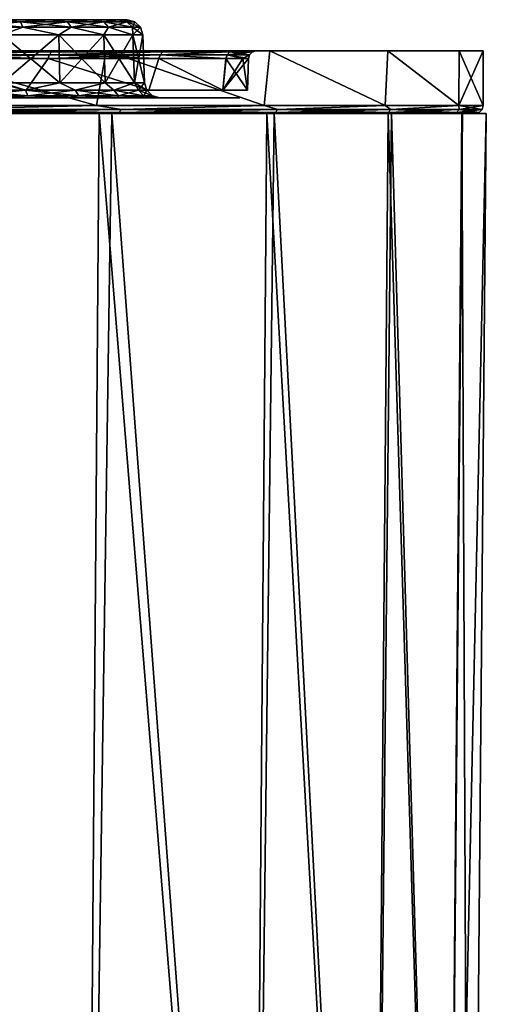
# Model space of a CAD drawing. Header units: millimetres. Extents: x -125 to 125, y -51 to 12.
# Tile 58 of 58: x 110 to 125, y -20 to 12. Entities that reach past the tile are written whole.
import ezdxf

# ---------------------------------------------------------------- set-up
doc = ezdxf.new("R2010")
doc.units = ezdxf.units.MM
doc.header["$LTSCALE"] = 65.185185
for name, color, linetype in [('1', 7, 'CONTINUOUS'), ('117', 7, 'CONTINUOUS'), ('118', 7, 'CONTINUOUS'), ('17', 7, 'CONTINUOUS'), ('18', 7, 'CONTINUOUS'), ('2', 7, 'CONTINUOUS'), ('3', 7, 'CONTINUOUS'), ('33', 7, 'CONTINUOUS'), ('34', 7, 'CONTINUOUS'), ('4', 7, 'CONTINUOUS'), ('67', 7, 'CONTINUOUS'), ('68', 7, 'CONTINUOUS'), ('77', 7, 'CONTINUOUS'), ('78', 7, 'CONTINUOUS'), ('79', 7, 'CONTINUOUS'), ('80', 7, 'CONTINUOUS'), ('84', 7, 'CONTINUOUS'), ('9', 7, 'CONTINUOUS')]:
    doc.layers.add(name, color=color, linetype=linetype)

msp = doc.modelspace()

# ---------------------------------------------------------------- linework, layer by layer
at = {"layer": '1', "linetype": 'Continuous'}
for points in [[(106.308, 11, -50.386), (112.847, 11, -53.535), (100.094, 11, -61.816), (106.308, 11, -50.386)], [(112.847, 11, -53.535), (106.24, 11, -65.678), (100.094, 11, -61.816), (112.847, 11, -53.535)], [(100.094, 11, 61.816), (112.847, 11, 53.535), (106.308, 11, 50.386), (100.094, 11, 61.816)], [(106.24, 11, 65.678), (112.847, 11, 53.535), (100.094, 11, 61.816), (106.24, 11, 65.678)], [(118.073, 11, -40.736), (112.847, 11, -53.535), (106.308, 11, -50.386), (118.073, 11, -40.736)], [(111.221, 11, -38.339), (118.073, 11, -40.736), (106.308, 11, -50.386), (111.221, 11, -38.339)], [(106.308, 11, 50.386), (118.073, 11, 40.736), (111.221, 11, 38.339), (106.308, 11, 50.386)], [(112.847, 11, 53.535), (118.073, 11, 40.736), (106.308, 11, 50.386), (112.847, 11, 53.535)], [(121.851, 11, -27.438), (118.073, 11, -40.736), (111.221, 11, -38.339), (121.851, 11, -27.438)], [(114.775, 11, -25.823), (121.851, 11, -27.438), (111.221, 11, -38.339), (114.775, 11, -25.823)], [(118.073, 11, 40.736), (121.851, 11, 27.438), (111.221, 11, 38.339), (118.073, 11, 40.736)], [(111.221, 11, 38.339), (121.851, 11, 27.438), (114.775, 11, 25.823), (111.221, 11, 38.339)], [(116.924, 11, -12.991), (124.137, 11, -13.803), (114.775, 11, -25.823), (116.924, 11, -12.991)], [(124.137, 11, -13.803), (121.851, 11, -27.438), (114.775, 11, -25.823), (124.137, 11, -13.803)], [(114.775, 11, 25.823), (124.137, 11, 13.803), (116.924, 11, 12.991), (114.775, 11, 25.823)], [(121.851, 11, 27.438), (124.137, 11, 13.803), (114.775, 11, 25.823), (121.851, 11, 27.438)], [(117.644, 11, 0), (124.137, 11, -13.803), (116.924, 11, -12.991), (117.644, 11, 0)], [(116.924, 11, 12.991), (124.902, 11), (117.644, 11, 0), (116.924, 11, 12.991)], [(124.137, 11, 13.803), (124.902, 11), (116.924, 11, 12.991), (124.137, 11, 13.803)], [(124.902, 11), (124.137, 11, -13.803), (117.644, 11, 0), (124.902, 11)]]:
    msp.add_3dface(points, dxfattribs=at)
at = {"layer": '117', "color": 1, "linetype": 'Continuous'}
for points in [[(105.397, -51.02, 66.225), (112.149, -51.02, 54.008), (105.841, 9, 66.504), (105.397, -51.02, 66.225)], [(105.841, 9, 66.504), (112.149, -51.02, 54.008), (112.621, 9, 54.235), (105.841, 9, 66.504)], [(112.149, -51.02, 54.008), (117.491, -51.02, 41.112), (112.621, 9, 54.235), (112.149, -51.02, 54.008)], [(112.621, 9, 54.235), (117.491, -51.02, 41.112), (117.985, 9, 41.285), (112.621, 9, 54.235)], [(117.491, -51.02, 41.112), (121.355, -51.02, 27.699), (117.985, 9, 41.285), (117.491, -51.02, 41.112)], [(117.985, 9, 41.285), (121.355, -51.02, 27.699), (121.866, 9, 27.815), (117.985, 9, 41.285)], [(121.355, -51.02, 27.699), (123.694, -51.02, 13.937), (121.866, 9, 27.815), (121.355, -51.02, 27.699)], [(121.866, 9, 27.815), (123.694, -51.02, 13.937), (124.214, 9, 13.996), (121.866, 9, 27.815)], [(123.694, -51.02, 13.937), (124.476, -51.02), (124.214, 9, 13.996), (123.694, -51.02, 13.937)], [(124.476, -51.02), (125, 9), (124.214, 9, 13.996), (124.476, -51.02)]]:
    msp.add_3dface(points, dxfattribs=at)
at = {"layer": '118', "color": 1, "linetype": 'Continuous'}
for points in [[(112.149, -51.02, -54.008), (105.397, -51.02, -66.225), (106.454, 9, -65.518), (112.149, -51.02, -54.008)], [(113.021, 9, -53.397), (112.149, -51.02, -54.008), (106.454, 9, -65.518), (113.021, 9, -53.397)], [(117.491, -51.02, -41.112), (112.149, -51.02, -54.008), (113.021, 9, -53.397), (117.491, -51.02, -41.112)], [(118.214, 9, -40.627), (117.491, -51.02, -41.112), (113.021, 9, -53.397), (118.214, 9, -40.627)], [(121.355, -51.02, -27.699), (117.491, -51.02, -41.112), (118.214, 9, -40.627), (121.355, -51.02, -27.699)], [(121.968, 9, -27.362), (121.355, -51.02, -27.699), (118.214, 9, -40.627), (121.968, 9, -27.362)], [(123.694, -51.02, -13.937), (121.355, -51.02, -27.699), (121.968, 9, -27.362), (123.694, -51.02, -13.937)], [(124.24, 9, -13.765), (123.694, -51.02, -13.937), (121.968, 9, -27.362), (124.24, 9, -13.765)], [(125, 9), (123.694, -51.02, -13.937), (124.24, 9, -13.765), (125, 9)], [(125, 9), (124.476, -51.02), (123.694, -51.02, -13.937), (125, 9)]]:
    msp.add_3dface(points, dxfattribs=at)
at = {"layer": '17', "linetype": 'Continuous'}
for points in [[(109.514, 11.517, -6.198), (111.331, 11.517, -5.272), (109.53, 9.983, -6.249), (109.514, 11.517, -6.198)], [(109.53, 9.983, -6.249), (111.331, 11.517, -5.272), (111.362, 9.983, -5.316), (109.53, 9.983, -6.249)], [(111.331, 11.517, -5.272), (112.772, 11.517, -3.831), (111.362, 9.983, -5.316), (111.331, 11.517, -5.272)], [(111.362, 9.983, -5.316), (112.772, 11.517, -3.831), (112.816, 9.983, -3.862), (111.362, 9.983, -5.316)], [(112.772, 11.517, -3.831), (113.698, 11.517, -2.014), (112.816, 9.983, -3.862), (112.772, 11.517, -3.831)], [(112.816, 9.983, -3.862), (113.698, 11.517, -2.014), (113.749, 9.983, -2.03), (112.816, 9.983, -3.862)], [(113.698, 11.517, -2.014), (114.017, 11.517), (113.749, 9.983, -2.03), (113.698, 11.517, -2.014)], [(113.749, 9.983, -2.03), (114.017, 11.517), (114.07, 9.983), (113.749, 9.983, -2.03)]]:
    msp.add_3dface(points, dxfattribs=at)
at = {"layer": '18', "linetype": 'Continuous'}
for points in [[(111.362, 9.983, 5.316), (109.514, 11.517, 6.198), (109.53, 9.983, 6.249), (111.362, 9.983, 5.316)], [(111.331, 11.517, 5.272), (109.514, 11.517, 6.198), (111.362, 9.983, 5.316), (111.331, 11.517, 5.272)], [(112.816, 9.983, 3.862), (111.331, 11.517, 5.272), (111.362, 9.983, 5.316), (112.816, 9.983, 3.862)], [(112.772, 11.517, 3.831), (111.331, 11.517, 5.272), (112.816, 9.983, 3.862), (112.772, 11.517, 3.831)], [(113.749, 9.983, 2.03), (112.772, 11.517, 3.831), (112.816, 9.983, 3.862), (113.749, 9.983, 2.03)], [(113.698, 11.517, 2.014), (112.772, 11.517, 3.831), (113.749, 9.983, 2.03), (113.698, 11.517, 2.014)], [(114.07, 9.983), (114.017, 11.517), (113.698, 11.517, 2.014), (114.07, 9.983)], [(114.07, 9.983), (113.698, 11.517, 2.014), (113.749, 9.983, 2.03), (114.07, 9.983)]]:
    msp.add_3dface(points, dxfattribs=at)
at = {"layer": '2', "linetype": 'Continuous'}
for points in [[(-116.325, 9.5, 13.596), (117.117, 9.5), (-117.117, 9.5), (-116.325, 9.5, 13.596)], [(-117.117, 9.5), (117.117, 9.5), (116.325, 9.5, -13.596), (-117.117, 9.5)], [(-116.325, 9.5, -13.596), (-117.117, 9.5), (116.325, 9.5, -13.596), (-116.325, 9.5, -13.596)], [(-113.96, 9.5, 27.009), (116.325, 9.5, 13.596), (-116.325, 9.5, 13.596), (-113.96, 9.5, 27.009)], [(116.325, 9.5, 13.596), (117.117, 9.5), (-116.325, 9.5, 13.596), (116.325, 9.5, 13.596)], [(-113.96, 9.5, -27.009), (-116.325, 9.5, -13.596), (113.96, 9.5, -27.009), (-113.96, 9.5, -27.009)], [(113.96, 9.5, -27.009), (-116.325, 9.5, -13.596), (116.325, 9.5, -13.596), (113.96, 9.5, -27.009)], [(-110.054, 9.5, 40.056), (113.96, 9.5, 27.009), (-113.96, 9.5, 27.009), (-110.054, 9.5, 40.056)], [(113.96, 9.5, 27.009), (116.325, 9.5, 13.596), (-113.96, 9.5, 27.009), (113.96, 9.5, 27.009)], [(110.054, 9.5, -40.056), (-113.96, 9.5, -27.009), (113.96, 9.5, -27.009), (110.054, 9.5, -40.056)], [(110.054, 9.5, 40.056), (113.96, 9.5, 27.009), (-110.054, 9.5, 40.056), (110.054, 9.5, 40.056)]]:
    msp.add_3dface(points, dxfattribs=at)
at = {"layer": '3', "linetype": 'Continuous'}
for points in [[(105.758, 9.25, -66.452), (106.24, 11, -65.678), (112.533, 9.25, -54.193), (105.758, 9.25, -66.452)], [(106.24, 11, -65.678), (112.847, 11, -53.535), (112.533, 9.25, -54.193), (106.24, 11, -65.678)], [(112.533, 9.25, -54.193), (112.847, 11, -53.535), (117.893, 9.25, -41.253), (112.533, 9.25, -54.193)], [(112.847, 11, -53.535), (118.073, 11, -40.736), (117.893, 9.25, -41.253), (112.847, 11, -53.535)], [(117.893, 9.25, -41.253), (118.073, 11, -40.736), (121.771, 9.25, -27.793), (117.893, 9.25, -41.253)], [(118.073, 11, -40.736), (121.851, 11, -27.438), (121.771, 9.25, -27.793), (118.073, 11, -40.736)], [(121.771, 9.25, -27.793), (121.851, 11, -27.438), (124.117, 9.25, -13.985), (121.771, 9.25, -27.793)], [(121.851, 11, -27.438), (124.137, 11, -13.803), (124.117, 9.25, -13.985), (121.851, 11, -27.438)], [(124.117, 9.25, -13.985), (124.902, 11), (124.902, 9.25), (124.117, 9.25, -13.985)], [(124.137, 11, -13.803), (124.902, 11), (124.117, 9.25, -13.985), (124.137, 11, -13.803)]]:
    msp.add_3dface(points, dxfattribs=at)
at = {"layer": '33', "linetype": 'Continuous'}
for points in [[(110.289, 9.743, -40.142), (106.084, 10.757, -50.274), (104.883, 9.743, -52.674), (110.289, 9.743, -40.142)], [(110.985, 10.757, -38.258), (106.084, 10.757, -50.274), (110.289, 9.743, -40.142), (110.985, 10.757, -38.258)], [(114.203, 9.743, -27.067), (110.985, 10.757, -38.258), (110.289, 9.743, -40.142), (114.203, 9.743, -27.067)], [(114.529, 10.757, -25.774), (110.985, 10.757, -38.258), (114.203, 9.743, -27.067), (114.529, 10.757, -25.774)], [(116.574, 9.743, -13.625), (114.529, 10.757, -25.774), (114.203, 9.743, -27.067), (116.574, 9.743, -13.625)], [(116.674, 10.757, -12.975), (114.529, 10.757, -25.774), (116.574, 9.743, -13.625), (116.674, 10.757, -12.975)], [(117.367, 9.743), (116.674, 10.757, -12.975), (116.574, 9.743, -13.625), (117.367, 9.743)], [(117.213, 10.757, -6.506), (116.674, 10.757, -12.975), (117.367, 9.743), (117.213, 10.757, -6.506)], [(117.394, 10.757), (117.213, 10.757, -6.506), (117.367, 9.743), (117.394, 10.757)]]:
    msp.add_3dface(points, dxfattribs=at)
at = {"layer": '34', "linetype": 'Continuous'}
for points in [[(110.289, 9.743, 40.142), (104.883, 9.743, 52.674), (106.086, 10.757, 50.269), (110.289, 9.743, 40.142)], [(110.987, 10.757, 38.251), (110.289, 9.743, 40.142), (106.086, 10.757, 50.269), (110.987, 10.757, 38.251)], [(114.203, 9.743, 27.067), (110.289, 9.743, 40.142), (110.987, 10.757, 38.251), (114.203, 9.743, 27.067)], [(114.531, 10.757, 25.765), (114.203, 9.743, 27.067), (110.987, 10.757, 38.251), (114.531, 10.757, 25.765)], [(116.574, 9.743, 13.625), (114.203, 9.743, 27.067), (114.531, 10.757, 25.765), (116.574, 9.743, 13.625)], [(116.676, 10.757, 12.965), (116.574, 9.743, 13.625), (114.531, 10.757, 25.765), (116.676, 10.757, 12.965)], [(117.214, 10.757, 6.495), (116.574, 9.743, 13.625), (116.676, 10.757, 12.965), (117.214, 10.757, 6.495)], [(117.394, 10.757), (117.367, 9.743), (116.574, 9.743, 13.625), (117.394, 10.757)], [(117.394, 10.757), (116.574, 9.743, 13.625), (117.214, 10.757, 6.495), (117.394, 10.757)]]:
    msp.add_3dface(points, dxfattribs=at)
at = {"layer": '4', "linetype": 'Continuous'}
for points in [[(112.533, 9.25, 54.193), (106.24, 11, 65.678), (105.758, 9.25, 66.452), (112.533, 9.25, 54.193)], [(112.847, 11, 53.535), (106.24, 11, 65.678), (112.533, 9.25, 54.193), (112.847, 11, 53.535)], [(117.893, 9.25, 41.253), (112.847, 11, 53.535), (112.533, 9.25, 54.193), (117.893, 9.25, 41.253)], [(118.073, 11, 40.736), (112.847, 11, 53.535), (117.893, 9.25, 41.253), (118.073, 11, 40.736)], [(121.771, 9.25, 27.793), (118.073, 11, 40.736), (117.893, 9.25, 41.253), (121.771, 9.25, 27.793)], [(121.851, 11, 27.438), (118.073, 11, 40.736), (121.771, 9.25, 27.793), (121.851, 11, 27.438)], [(124.117, 9.25, 13.985), (121.851, 11, 27.438), (121.771, 9.25, 27.793), (124.117, 9.25, 13.985)], [(124.137, 11, 13.803), (121.851, 11, 27.438), (124.117, 9.25, 13.985), (124.137, 11, 13.803)], [(124.902, 9.25), (124.137, 11, 13.803), (124.117, 9.25, 13.985), (124.902, 9.25)], [(124.902, 11), (124.137, 11, 13.803), (124.902, 9.25), (124.902, 11)]]:
    msp.add_3dface(points, dxfattribs=at)
at = {"layer": '67', "linetype": 'Continuous'}
for points in [[(108.391, 11.936, -6.198), (109.359, 12, -5.723), (110.101, 11.936, -5.696), (108.391, 11.936, -6.198)], [(109.359, 12, -5.723), (111.037, 12, -4.868), (110.101, 11.936, -5.696), (109.359, 12, -5.723)], [(110.101, 11.936, -5.696), (111.037, 12, -4.868), (111.601, 11.936, -4.732), (110.101, 11.936, -5.696)], [(111.037, 12, -4.868), (112.368, 12, -3.537), (111.601, 11.936, -4.732), (111.037, 12, -4.868)], [(111.601, 11.936, -4.732), (112.368, 12, -3.537), (112.768, 11.936, -3.385), (111.601, 11.936, -4.732)], [(112.368, 12, -3.537), (113.223, 12, -1.859), (112.768, 11.936, -3.385), (112.368, 12, -3.537)], [(112.768, 11.936, -3.385), (113.223, 12, -1.859), (113.508, 11.936, -1.764), (112.768, 11.936, -3.385)], [(113.223, 12, -1.859), (113.517, 12), (113.508, 11.936, -1.764), (113.223, 12, -1.859)], [(113.508, 11.936, -1.764), (113.517, 12), (113.762, 11.936), (113.508, 11.936, -1.764)], [(108.391, 11.936, -6.198), (110.101, 11.936, -5.696), (108.417, 11.76, -6.379), (108.391, 11.936, -6.198)], [(108.417, 11.76, -6.379), (110.101, 11.936, -5.696), (110.177, 11.76, -5.862), (108.417, 11.76, -6.379)], [(109.514, 11.517, -6.198), (108.417, 11.76, -6.379), (110.177, 11.76, -5.862), (109.514, 11.517, -6.198)], [(111.331, 11.517, -5.272), (109.514, 11.517, -6.198), (110.177, 11.76, -5.862), (111.331, 11.517, -5.272)], [(110.101, 11.936, -5.696), (111.601, 11.936, -4.732), (110.177, 11.76, -5.862), (110.101, 11.936, -5.696)], [(110.177, 11.76, -5.862), (111.601, 11.936, -4.732), (111.72, 11.76, -4.87), (110.177, 11.76, -5.862)], [(111.331, 11.517, -5.272), (110.177, 11.76, -5.862), (111.72, 11.76, -4.87), (111.331, 11.517, -5.272)], [(112.772, 11.517, -3.831), (111.331, 11.517, -5.272), (111.72, 11.76, -4.87), (112.772, 11.517, -3.831)], [(111.601, 11.936, -4.732), (112.768, 11.936, -3.385), (111.72, 11.76, -4.87), (111.601, 11.936, -4.732)], [(111.72, 11.76, -4.87), (112.768, 11.936, -3.385), (112.921, 11.76, -3.484), (111.72, 11.76, -4.87)], [(112.772, 11.517, -3.831), (111.72, 11.76, -4.87), (112.921, 11.76, -3.484), (112.772, 11.517, -3.831)], [(112.768, 11.936, -3.385), (113.508, 11.936, -1.764), (112.921, 11.76, -3.484), (112.768, 11.936, -3.385)], [(113.698, 11.517, -2.014), (112.772, 11.517, -3.831), (112.921, 11.76, -3.484), (113.698, 11.517, -2.014)], [(112.921, 11.76, -3.484), (113.508, 11.936, -1.764), (113.683, 11.76, -1.816), (112.921, 11.76, -3.484)], [(113.698, 11.517, -2.014), (112.921, 11.76, -3.484), (113.683, 11.76, -1.816), (113.698, 11.517, -2.014)], [(113.508, 11.936, -1.764), (113.762, 11.936), (113.683, 11.76, -1.816), (113.508, 11.936, -1.764)], [(113.683, 11.76, -1.816), (113.762, 11.936), (113.944, 11.76), (113.683, 11.76, -1.816)], [(113.698, 11.517, -2.014), (113.683, 11.76, -1.816), (113.944, 11.76), (113.698, 11.517, -2.014)], [(114.017, 11.517), (113.698, 11.517, -2.014), (113.944, 11.76), (114.017, 11.517)]]:
    msp.add_3dface(points, dxfattribs=at)
at = {"layer": '68', "linetype": 'Continuous'}
for points in [[(110.101, 11.936, 5.696), (109.359, 12, 5.723), (108.391, 11.936, 6.198), (110.101, 11.936, 5.696)], [(111.037, 12, 4.868), (109.359, 12, 5.723), (110.101, 11.936, 5.696), (111.037, 12, 4.868)], [(111.601, 11.936, 4.732), (111.037, 12, 4.868), (110.101, 11.936, 5.696), (111.601, 11.936, 4.732)], [(112.368, 12, 3.537), (111.037, 12, 4.868), (111.601, 11.936, 4.732), (112.368, 12, 3.537)], [(112.768, 11.936, 3.385), (112.368, 12, 3.537), (111.601, 11.936, 4.732), (112.768, 11.936, 3.385)], [(113.223, 12, 1.859), (112.368, 12, 3.537), (112.768, 11.936, 3.385), (113.223, 12, 1.859)], [(113.508, 11.936, 1.764), (113.223, 12, 1.859), (112.768, 11.936, 3.385), (113.508, 11.936, 1.764)], [(113.762, 11.936), (113.223, 12, 1.859), (113.508, 11.936, 1.764), (113.762, 11.936)], [(113.517, 12), (113.223, 12, 1.859), (113.762, 11.936), (113.517, 12)], [(110.101, 11.936, 5.696), (108.391, 11.936, 6.198), (110.177, 11.76, 5.862), (110.101, 11.936, 5.696)], [(110.177, 11.76, 5.862), (108.391, 11.936, 6.198), (108.417, 11.76, 6.379), (110.177, 11.76, 5.862)], [(109.514, 11.517, 6.198), (110.177, 11.76, 5.862), (108.417, 11.76, 6.379), (109.514, 11.517, 6.198)], [(109.514, 11.517, 6.198), (111.331, 11.517, 5.272), (110.177, 11.76, 5.862), (109.514, 11.517, 6.198)], [(111.72, 11.76, 4.87), (110.101, 11.936, 5.696), (110.177, 11.76, 5.862), (111.72, 11.76, 4.87)], [(111.601, 11.936, 4.732), (110.101, 11.936, 5.696), (111.72, 11.76, 4.87), (111.601, 11.936, 4.732)], [(111.331, 11.517, 5.272), (111.72, 11.76, 4.87), (110.177, 11.76, 5.862), (111.331, 11.517, 5.272)], [(111.331, 11.517, 5.272), (112.772, 11.517, 3.831), (111.72, 11.76, 4.87), (111.331, 11.517, 5.272)], [(112.921, 11.76, 3.484), (111.601, 11.936, 4.732), (111.72, 11.76, 4.87), (112.921, 11.76, 3.484)], [(112.768, 11.936, 3.385), (111.601, 11.936, 4.732), (112.921, 11.76, 3.484), (112.768, 11.936, 3.385)], [(112.772, 11.517, 3.831), (112.921, 11.76, 3.484), (111.72, 11.76, 4.87), (112.772, 11.517, 3.831)], [(113.508, 11.936, 1.764), (112.768, 11.936, 3.385), (113.683, 11.76, 1.816), (113.508, 11.936, 1.764)], [(113.683, 11.76, 1.816), (112.768, 11.936, 3.385), (112.921, 11.76, 3.484), (113.683, 11.76, 1.816)], [(112.772, 11.517, 3.831), (113.698, 11.517, 2.014), (112.921, 11.76, 3.484), (112.772, 11.517, 3.831)], [(113.698, 11.517, 2.014), (113.683, 11.76, 1.816), (112.921, 11.76, 3.484), (113.698, 11.517, 2.014)], [(113.944, 11.76), (113.762, 11.936), (113.508, 11.936, 1.764), (113.944, 11.76)], [(113.944, 11.76), (113.508, 11.936, 1.764), (113.683, 11.76, 1.816), (113.944, 11.76)], [(114.017, 11.517), (113.944, 11.76), (113.683, 11.76, 1.816), (114.017, 11.517)], [(113.698, 11.517, 2.014), (114.017, 11.517), (113.683, 11.76, 1.816), (113.698, 11.517, 2.014)]]:
    msp.add_3dface(points, dxfattribs=at)
at = {"layer": '77', "linetype": 'Continuous'}
for points in [[(109.53, 9.983, 6.249), (108.445, 9.74, 6.575), (110.26, 9.74, 6.043), (109.53, 9.983, 6.249)], [(111.362, 9.983, 5.316), (109.53, 9.983, 6.249), (110.26, 9.74, 6.043), (111.362, 9.983, 5.316)], [(111.362, 9.983, 5.316), (110.26, 9.74, 6.043), (111.85, 9.74, 5.02), (111.362, 9.983, 5.316)], [(112.816, 9.983, 3.862), (111.362, 9.983, 5.316), (111.85, 9.74, 5.02), (112.816, 9.983, 3.862)], [(112.816, 9.983, 3.862), (111.85, 9.74, 5.02), (113.089, 9.74, 3.592), (112.816, 9.983, 3.862)], [(113.749, 9.983, 2.03), (112.816, 9.983, 3.862), (113.089, 9.74, 3.592), (113.749, 9.983, 2.03)], [(113.749, 9.983, 2.03), (113.089, 9.74, 3.592), (113.874, 9.74, 1.872), (113.749, 9.983, 2.03)], [(113.749, 9.983, 2.03), (113.874, 9.74, 1.872), (114.143, 9.74), (113.749, 9.983, 2.03)], [(114.07, 9.983), (113.749, 9.983, 2.03), (114.143, 9.74), (114.07, 9.983)], [(108.471, 9.564, 6.756), (110.335, 9.564, 6.209), (108.445, 9.74, 6.575), (108.471, 9.564, 6.756)], [(108.445, 9.74, 6.575), (110.335, 9.564, 6.209), (110.26, 9.74, 6.043), (108.445, 9.74, 6.575)], [(110.335, 9.564, 6.209), (108.471, 9.564, 6.756), (109.685, 9.5, 6.724), (110.335, 9.564, 6.209)], [(111.656, 9.5, 5.72), (110.335, 9.564, 6.209), (109.685, 9.5, 6.724), (111.656, 9.5, 5.72)], [(110.26, 9.74, 6.043), (111.97, 9.564, 5.158), (111.85, 9.74, 5.02), (110.26, 9.74, 6.043)], [(110.335, 9.564, 6.209), (111.97, 9.564, 5.158), (110.26, 9.74, 6.043), (110.335, 9.564, 6.209)], [(111.97, 9.564, 5.158), (110.335, 9.564, 6.209), (111.656, 9.5, 5.72), (111.97, 9.564, 5.158)], [(113.22, 9.5, 4.156), (111.97, 9.564, 5.158), (111.656, 9.5, 5.72), (113.22, 9.5, 4.156)], [(111.85, 9.74, 5.02), (113.242, 9.564, 3.69), (113.089, 9.74, 3.592), (111.85, 9.74, 5.02)], [(111.97, 9.564, 5.158), (113.242, 9.564, 3.69), (111.85, 9.74, 5.02), (111.97, 9.564, 5.158)], [(113.242, 9.564, 3.69), (111.97, 9.564, 5.158), (113.22, 9.5, 4.156), (113.242, 9.564, 3.69)], [(113.089, 9.74, 3.592), (114.049, 9.564, 1.923), (113.874, 9.74, 1.872), (113.089, 9.74, 3.592)], [(113.242, 9.564, 3.69), (114.049, 9.564, 1.923), (113.089, 9.74, 3.592), (113.242, 9.564, 3.69)], [(114.224, 9.5, 2.185), (113.242, 9.564, 3.69), (113.22, 9.5, 4.156), (114.224, 9.5, 2.185)], [(114.049, 9.564, 1.923), (113.242, 9.564, 3.69), (114.224, 9.5, 2.185), (114.049, 9.564, 1.923)], [(113.874, 9.74, 1.872), (114.325, 9.564), (114.143, 9.74), (113.874, 9.74, 1.872)], [(114.049, 9.564, 1.923), (114.325, 9.564), (113.874, 9.74, 1.872), (114.049, 9.564, 1.923)], [(114.57, 9.5), (114.049, 9.564, 1.923), (114.224, 9.5, 2.185), (114.57, 9.5)], [(114.325, 9.564), (114.049, 9.564, 1.923), (114.57, 9.5), (114.325, 9.564)]]:
    msp.add_3dface(points, dxfattribs=at)
at = {"layer": '78', "linetype": 'Continuous'}
for points in [[(109.53, 9.983, -6.249), (110.26, 9.74, -6.043), (108.445, 9.74, -6.575), (109.53, 9.983, -6.249)], [(109.53, 9.983, -6.249), (111.362, 9.983, -5.316), (110.26, 9.74, -6.043), (109.53, 9.983, -6.249)], [(111.362, 9.983, -5.316), (111.85, 9.74, -5.02), (110.26, 9.74, -6.043), (111.362, 9.983, -5.316)], [(111.362, 9.983, -5.316), (112.816, 9.983, -3.862), (111.85, 9.74, -5.02), (111.362, 9.983, -5.316)], [(112.816, 9.983, -3.862), (113.089, 9.74, -3.592), (111.85, 9.74, -5.02), (112.816, 9.983, -3.862)], [(112.816, 9.983, -3.862), (113.749, 9.983, -2.03), (113.089, 9.74, -3.592), (112.816, 9.983, -3.862)], [(113.749, 9.983, -2.03), (113.874, 9.74, -1.872), (113.089, 9.74, -3.592), (113.749, 9.983, -2.03)], [(113.749, 9.983, -2.03), (114.07, 9.983), (113.874, 9.74, -1.872), (113.749, 9.983, -2.03)], [(114.07, 9.983), (114.143, 9.74), (113.874, 9.74, -1.872), (114.07, 9.983)], [(110.26, 9.74, -6.043), (108.471, 9.564, -6.756), (108.445, 9.74, -6.575), (110.26, 9.74, -6.043)], [(110.335, 9.564, -6.209), (108.471, 9.564, -6.756), (110.26, 9.74, -6.043), (110.335, 9.564, -6.209)], [(108.471, 9.564, -6.756), (110.335, 9.564, -6.209), (109.685, 9.5, -6.724), (108.471, 9.564, -6.756)], [(109.685, 9.5, -6.724), (110.335, 9.564, -6.209), (111.656, 9.5, -5.72), (109.685, 9.5, -6.724)], [(111.85, 9.74, -5.02), (110.335, 9.564, -6.209), (110.26, 9.74, -6.043), (111.85, 9.74, -5.02)], [(111.97, 9.564, -5.158), (110.335, 9.564, -6.209), (111.85, 9.74, -5.02), (111.97, 9.564, -5.158)], [(110.335, 9.564, -6.209), (111.97, 9.564, -5.158), (111.656, 9.5, -5.72), (110.335, 9.564, -6.209)], [(111.656, 9.5, -5.72), (111.97, 9.564, -5.158), (113.22, 9.5, -4.156), (111.656, 9.5, -5.72)], [(113.089, 9.74, -3.592), (111.97, 9.564, -5.158), (111.85, 9.74, -5.02), (113.089, 9.74, -3.592)], [(113.242, 9.564, -3.69), (111.97, 9.564, -5.158), (113.089, 9.74, -3.592), (113.242, 9.564, -3.69)], [(111.97, 9.564, -5.158), (113.242, 9.564, -3.69), (113.22, 9.5, -4.156), (111.97, 9.564, -5.158)], [(113.874, 9.74, -1.872), (113.242, 9.564, -3.69), (113.089, 9.74, -3.592), (113.874, 9.74, -1.872)], [(113.22, 9.5, -4.156), (113.242, 9.564, -3.69), (114.224, 9.5, -2.185), (113.22, 9.5, -4.156)], [(114.049, 9.564, -1.923), (113.242, 9.564, -3.69), (113.874, 9.74, -1.872), (114.049, 9.564, -1.923)], [(113.242, 9.564, -3.69), (114.049, 9.564, -1.923), (114.224, 9.5, -2.185), (113.242, 9.564, -3.69)], [(114.143, 9.74), (114.049, 9.564, -1.923), (113.874, 9.74, -1.872), (114.143, 9.74)], [(114.143, 9.74), (114.325, 9.564), (114.049, 9.564, -1.923), (114.143, 9.74)], [(114.049, 9.564, -1.923), (114.325, 9.564), (114.224, 9.5, -2.185), (114.049, 9.564, -1.923)], [(114.325, 9.564), (114.57, 9.5), (114.224, 9.5, -2.185), (114.325, 9.564)]]:
    msp.add_3dface(points, dxfattribs=at)
at = {"layer": '79', "linetype": 'Continuous'}
for points in [[(112.533, 9.25, 54.193), (105.758, 9.25, 66.452), (106.995, 9.125, 64.377), (112.533, 9.25, 54.193)], [(113.328, 9.125, 52.431), (112.533, 9.25, 54.193), (106.995, 9.125, 64.377), (113.328, 9.125, 52.431)], [(117.893, 9.25, 41.253), (112.533, 9.25, 54.193), (113.328, 9.125, 52.431), (117.893, 9.25, 41.253)], [(118.332, 9.125, 39.871), (117.893, 9.25, 41.253), (113.328, 9.125, 52.431), (118.332, 9.125, 39.871)], [(121.771, 9.25, 27.793), (117.893, 9.25, 41.253), (118.332, 9.125, 39.871), (121.771, 9.25, 27.793)], [(121.949, 9.125, 26.843), (121.771, 9.25, 27.793), (118.332, 9.125, 39.871), (121.949, 9.125, 26.843)], [(124.117, 9.25, 13.985), (121.771, 9.25, 27.793), (121.949, 9.125, 26.843), (124.117, 9.25, 13.985)], [(124.137, 9.125, 13.501), (124.117, 9.25, 13.985), (121.949, 9.125, 26.843), (124.137, 9.125, 13.501)], [(124.902, 9.25), (124.117, 9.25, 13.985), (124.869, 9.125), (124.902, 9.25)], [(124.869, 9.125), (124.117, 9.25, 13.985), (124.137, 9.125, 13.501), (124.869, 9.125)], [(112.308, 9, 54.084), (106.916, 9.033, 64.329), (105.546, 9, 66.319), (112.308, 9, 54.084)], [(113.245, 9.033, 52.393), (106.995, 9.125, 64.377), (106.916, 9.033, 64.329), (113.245, 9.033, 52.393)], [(113.245, 9.033, 52.393), (106.916, 9.033, 64.329), (112.308, 9, 54.084), (113.245, 9.033, 52.393)], [(113.328, 9.125, 52.431), (106.995, 9.125, 64.377), (113.245, 9.033, 52.393), (113.328, 9.125, 52.431)], [(117.657, 9, 41.17), (113.245, 9.033, 52.393), (112.308, 9, 54.084), (117.657, 9, 41.17)], [(118.245, 9.033, 39.842), (113.328, 9.125, 52.431), (113.245, 9.033, 52.393), (118.245, 9.033, 39.842)], [(118.245, 9.033, 39.842), (113.245, 9.033, 52.393), (117.657, 9, 41.17), (118.245, 9.033, 39.842)], [(118.332, 9.125, 39.871), (113.328, 9.125, 52.431), (118.245, 9.033, 39.842), (118.332, 9.125, 39.871)], [(121.527, 9, 27.737), (118.245, 9.033, 39.842), (117.657, 9, 41.17), (121.527, 9, 27.737)], [(121.86, 9.033, 26.823), (118.332, 9.125, 39.871), (118.245, 9.033, 39.842), (121.86, 9.033, 26.823)], [(121.86, 9.033, 26.823), (118.245, 9.033, 39.842), (121.527, 9, 27.737), (121.86, 9.033, 26.823)], [(121.949, 9.125, 26.843), (118.332, 9.125, 39.871), (121.86, 9.033, 26.823), (121.949, 9.125, 26.843)], [(123.868, 9, 13.956), (121.86, 9.033, 26.823), (121.527, 9, 27.737), (123.868, 9, 13.956)], [(124.046, 9.033, 13.491), (121.949, 9.125, 26.843), (121.86, 9.033, 26.823), (124.046, 9.033, 13.491)], [(124.046, 9.033, 13.491), (121.86, 9.033, 26.823), (123.868, 9, 13.956), (124.046, 9.033, 13.491)], [(124.137, 9.125, 13.501), (121.949, 9.125, 26.843), (124.046, 9.033, 13.491), (124.137, 9.125, 13.501)], [(124.652, 9), (124.046, 9.033, 13.491), (123.868, 9, 13.956), (124.652, 9)], [(124.777, 9.033), (124.137, 9.125, 13.501), (124.046, 9.033, 13.491), (124.777, 9.033)], [(124.777, 9.033), (124.046, 9.033, 13.491), (124.652, 9), (124.777, 9.033)], [(124.869, 9.125), (124.137, 9.125, 13.501), (124.777, 9.033), (124.869, 9.125)]]:
    msp.add_3dface(points, dxfattribs=at)
at = {"layer": '80', "linetype": 'Continuous'}
for points in [[(105.758, 9.25, -66.452), (112.533, 9.25, -54.193), (106.995, 9.125, -64.377), (105.758, 9.25, -66.452)], [(106.995, 9.125, -64.377), (112.533, 9.25, -54.193), (113.328, 9.125, -52.431), (106.995, 9.125, -64.377)], [(112.533, 9.25, -54.193), (117.893, 9.25, -41.253), (113.328, 9.125, -52.431), (112.533, 9.25, -54.193)], [(113.328, 9.125, -52.431), (117.893, 9.25, -41.253), (118.332, 9.125, -39.871), (113.328, 9.125, -52.431)], [(117.893, 9.25, -41.253), (121.771, 9.25, -27.793), (118.332, 9.125, -39.871), (117.893, 9.25, -41.253)], [(118.332, 9.125, -39.871), (121.771, 9.25, -27.793), (121.949, 9.125, -26.843), (118.332, 9.125, -39.871)], [(121.771, 9.25, -27.793), (124.117, 9.25, -13.985), (121.949, 9.125, -26.843), (121.771, 9.25, -27.793)], [(121.949, 9.125, -26.843), (124.117, 9.25, -13.985), (124.137, 9.125, -13.501), (121.949, 9.125, -26.843)], [(124.117, 9.25, -13.985), (124.902, 9.25), (124.137, 9.125, -13.501), (124.117, 9.25, -13.985)], [(124.902, 9.25), (124.869, 9.125), (124.137, 9.125, -13.501), (124.902, 9.25)], [(105.546, 9, -66.319), (106.916, 9.033, -64.329), (112.308, 9, -54.084), (105.546, 9, -66.319)], [(106.916, 9.033, -64.329), (113.328, 9.125, -52.431), (113.245, 9.033, -52.393), (106.916, 9.033, -64.329)], [(106.995, 9.125, -64.377), (113.328, 9.125, -52.431), (106.916, 9.033, -64.329), (106.995, 9.125, -64.377)], [(106.916, 9.033, -64.329), (113.245, 9.033, -52.393), (112.308, 9, -54.084), (106.916, 9.033, -64.329)], [(112.308, 9, -54.084), (113.245, 9.033, -52.393), (117.657, 9, -41.17), (112.308, 9, -54.084)], [(113.328, 9.125, -52.431), (118.332, 9.125, -39.871), (113.245, 9.033, -52.393), (113.328, 9.125, -52.431)], [(113.245, 9.033, -52.393), (118.332, 9.125, -39.871), (118.245, 9.033, -39.842), (113.245, 9.033, -52.393)], [(113.245, 9.033, -52.393), (118.245, 9.033, -39.842), (117.657, 9, -41.17), (113.245, 9.033, -52.393)], [(117.657, 9, -41.17), (118.245, 9.033, -39.842), (121.527, 9, -27.737), (117.657, 9, -41.17)], [(118.332, 9.125, -39.871), (121.949, 9.125, -26.843), (118.245, 9.033, -39.842), (118.332, 9.125, -39.871)], [(118.245, 9.033, -39.842), (121.949, 9.125, -26.843), (121.86, 9.033, -26.823), (118.245, 9.033, -39.842)], [(118.245, 9.033, -39.842), (121.86, 9.033, -26.823), (121.527, 9, -27.737), (118.245, 9.033, -39.842)], [(121.527, 9, -27.737), (121.86, 9.033, -26.823), (123.868, 9, -13.956), (121.527, 9, -27.737)], [(121.949, 9.125, -26.843), (124.137, 9.125, -13.501), (121.86, 9.033, -26.823), (121.949, 9.125, -26.843)], [(121.86, 9.033, -26.823), (124.137, 9.125, -13.501), (124.046, 9.033, -13.491), (121.86, 9.033, -26.823)], [(121.86, 9.033, -26.823), (124.046, 9.033, -13.491), (123.868, 9, -13.956), (121.86, 9.033, -26.823)], [(124.046, 9.033, -13.491), (124.777, 9.033), (123.868, 9, -13.956), (124.046, 9.033, -13.491)], [(124.777, 9.033), (124.652, 9), (123.868, 9, -13.956), (124.777, 9.033)], [(124.869, 9.125), (124.777, 9.033), (124.046, 9.033, -13.491), (124.869, 9.125)], [(124.137, 9.125, -13.501), (124.869, 9.125), (124.046, 9.033, -13.491), (124.137, 9.125, -13.501)]]:
    msp.add_3dface(points, dxfattribs=at)
at = {"layer": '84', "linetype": 'Continuous'}
for points in [[(106.084, 10.757, -50.274), (110.985, 10.757, -38.258), (106.117, 10.879, -50.287), (106.084, 10.757, -50.274)], [(111.02, 10.879, 38.263), (106.086, 10.757, 50.269), (106.117, 10.879, 50.287), (111.02, 10.879, 38.263)], [(110.987, 10.757, 38.251), (106.086, 10.757, 50.269), (111.02, 10.879, 38.263), (110.987, 10.757, 38.251)], [(111.106, 10.968, 38.296), (106.117, 10.879, 50.287), (106.198, 10.968, 50.33), (111.106, 10.968, 38.296)], [(111.02, 10.879, 38.263), (106.117, 10.879, 50.287), (111.106, 10.968, 38.296), (111.02, 10.879, 38.263)], [(106.198, 10.968, -50.33), (106.117, 10.879, -50.287), (111.106, 10.968, -38.296), (106.198, 10.968, -50.33)], [(106.117, 10.879, -50.287), (111.02, 10.879, -38.263), (111.106, 10.968, -38.296), (106.117, 10.879, -50.287)], [(106.117, 10.879, -50.287), (110.985, 10.757, -38.258), (111.02, 10.879, -38.263), (106.117, 10.879, -50.287)], [(111.221, 11, 38.339), (111.106, 10.968, 38.296), (106.198, 10.968, 50.33), (111.221, 11, 38.339)], [(106.308, 11, 50.386), (111.221, 11, 38.339), (106.198, 10.968, 50.33), (106.308, 11, 50.386)], [(111.221, 11, -38.339), (106.198, 10.968, -50.33), (111.106, 10.968, -38.296), (111.221, 11, -38.339)], [(111.221, 11, -38.339), (106.308, 11, -50.386), (106.198, 10.968, -50.33), (111.221, 11, -38.339)], [(110.985, 10.757, -38.258), (114.529, 10.757, -25.774), (111.02, 10.879, -38.263), (110.985, 10.757, -38.258)], [(114.566, 10.879, 25.772), (110.987, 10.757, 38.251), (111.02, 10.879, 38.263), (114.566, 10.879, 25.772)], [(114.531, 10.757, 25.765), (110.987, 10.757, 38.251), (114.566, 10.879, 25.772), (114.531, 10.757, 25.765)], [(111.106, 10.968, -38.296), (111.02, 10.879, -38.263), (114.655, 10.968, -25.794), (111.106, 10.968, -38.296)], [(114.655, 10.968, 25.794), (111.02, 10.879, 38.263), (111.106, 10.968, 38.296), (114.655, 10.968, 25.794)], [(114.566, 10.879, 25.772), (111.02, 10.879, 38.263), (114.655, 10.968, 25.794), (114.566, 10.879, 25.772)], [(111.02, 10.879, -38.263), (114.566, 10.879, -25.772), (114.655, 10.968, -25.794), (111.02, 10.879, -38.263)], [(111.02, 10.879, -38.263), (114.529, 10.757, -25.774), (114.566, 10.879, -25.772), (111.02, 10.879, -38.263)], [(114.775, 11, 25.823), (114.655, 10.968, 25.794), (111.106, 10.968, 38.296), (114.775, 11, 25.823)], [(111.221, 11, 38.339), (114.775, 11, 25.823), (111.106, 10.968, 38.296), (111.221, 11, 38.339)], [(114.775, 11, -25.823), (111.106, 10.968, -38.296), (114.655, 10.968, -25.794), (114.775, 11, -25.823)], [(114.775, 11, -25.823), (111.221, 11, -38.339), (111.106, 10.968, -38.296), (114.775, 11, -25.823)], [(114.529, 10.757, -25.774), (116.674, 10.757, -12.975), (114.566, 10.879, -25.772), (114.529, 10.757, -25.774)], [(116.676, 10.757, 12.965), (114.531, 10.757, 25.765), (114.566, 10.879, 25.772), (116.676, 10.757, 12.965)], [(114.566, 10.879, -25.772), (116.711, 10.879, -12.965), (116.802, 10.968, -12.976), (114.566, 10.879, -25.772)], [(114.655, 10.968, -25.794), (114.566, 10.879, -25.772), (116.802, 10.968, -12.976), (114.655, 10.968, -25.794)], [(116.802, 10.968, 12.976), (114.566, 10.879, 25.772), (114.655, 10.968, 25.794), (116.802, 10.968, 12.976)], [(116.711, 10.879, 12.965), (114.566, 10.879, 25.772), (116.802, 10.968, 12.976), (116.711, 10.879, 12.965)], [(116.711, 10.879, 12.965), (116.676, 10.757, 12.965), (114.566, 10.879, 25.772), (116.711, 10.879, 12.965)], [(114.566, 10.879, -25.772), (116.674, 10.757, -12.975), (116.711, 10.879, -12.965), (114.566, 10.879, -25.772)], [(116.924, 11, 12.991), (116.802, 10.968, 12.976), (114.655, 10.968, 25.794), (116.924, 11, 12.991)], [(114.775, 11, 25.823), (116.924, 11, 12.991), (114.655, 10.968, 25.794), (114.775, 11, 25.823)], [(116.924, 11, -12.991), (114.655, 10.968, -25.794), (116.802, 10.968, -12.976), (116.924, 11, -12.991)], [(116.924, 11, -12.991), (114.775, 11, -25.823), (114.655, 10.968, -25.794), (116.924, 11, -12.991)], [(116.674, 10.757, -12.975), (117.213, 10.757, -6.506), (116.711, 10.879, -12.965), (116.674, 10.757, -12.975)], [(117.214, 10.757, 6.495), (116.676, 10.757, 12.965), (116.711, 10.879, 12.965), (117.214, 10.757, 6.495)], [(116.711, 10.879, -12.965), (117.429, 10.879, 0), (116.802, 10.968, -12.976), (116.711, 10.879, -12.965)], [(117.52, 10.968, 0), (116.711, 10.879, 12.965), (116.802, 10.968, 12.976), (117.52, 10.968, 0)], [(117.429, 10.879, 0), (116.711, 10.879, 12.965), (117.52, 10.968, 0), (117.429, 10.879, 0)], [(117.429, 10.879, 0), (117.214, 10.757, 6.495), (116.711, 10.879, 12.965), (117.429, 10.879, 0)], [(117.213, 10.757, -6.506), (117.394, 10.757), (116.711, 10.879, -12.965), (117.213, 10.757, -6.506)], [(116.711, 10.879, -12.965), (117.394, 10.757), (117.429, 10.879, 0), (116.711, 10.879, -12.965)], [(116.924, 11, 12.991), (117.644, 11, 0), (116.802, 10.968, 12.976), (116.924, 11, 12.991)], [(116.924, 11, -12.991), (116.802, 10.968, -12.976), (117.52, 10.968, 0), (116.924, 11, -12.991)], [(117.644, 11, 0), (117.52, 10.968, 0), (116.802, 10.968, 12.976), (117.644, 11, 0)], [(116.802, 10.968, -12.976), (117.429, 10.879, 0), (117.52, 10.968, 0), (116.802, 10.968, -12.976)], [(117.644, 11, 0), (116.924, 11, -12.991), (117.52, 10.968, 0), (117.644, 11, 0)], [(117.394, 10.757), (117.214, 10.757, 6.495), (117.429, 10.879, 0), (117.394, 10.757)]]:
    msp.add_3dface(points, dxfattribs=at)
at = {"layer": '9', "linetype": 'Continuous'}
for points in [[(111.037, 12, -4.868), (109.359, 12, -5.723), (111.037, 12, 4.868), (111.037, 12, -4.868)], [(111.037, 12, 4.868), (109.359, 12, -5.723), (109.359, 12, 5.723), (111.037, 12, 4.868)], [(112.368, 12, -3.537), (111.037, 12, -4.868), (112.368, 12, 3.537), (112.368, 12, -3.537)], [(112.368, 12, 3.537), (111.037, 12, -4.868), (111.037, 12, 4.868), (112.368, 12, 3.537)], [(113.223, 12, -1.859), (112.368, 12, -3.537), (113.223, 12, 1.859), (113.223, 12, -1.859)], [(113.223, 12, 1.859), (112.368, 12, -3.537), (112.368, 12, 3.537), (113.223, 12, 1.859)], [(113.517, 12), (113.223, 12, -1.859), (113.223, 12, 1.859), (113.517, 12)]]:
    msp.add_3dface(points, dxfattribs=at)

doc.saveas('drawing.dxf')
